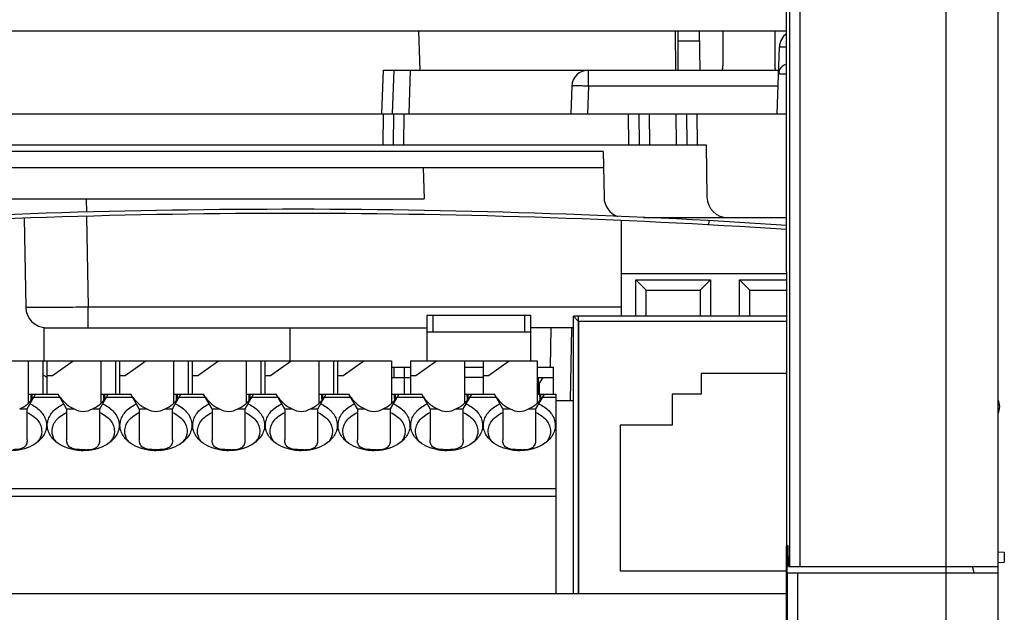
# Model space of a CAD drawing. Header units: millimetres. Extents: x 0 to 1105, y 0 to 772.
# Tile 19 of 50: x 175 to 222, y 383 to 412. Entities that reach past the tile are written whole.
import ezdxf

# ---------------------------------------------------------------- set-up
doc = ezdxf.new("R2010")
doc.units = ezdxf.units.MM
doc.header["$LTSCALE"] = 60.775
doc.layers.get('0').update_dxf_attribs({"linetype": 'CONTINUOUS'})
for name, color, linetype in [('03_ALL_AXES', 7, 'CONTINUOUS'), ('07_ALL_FEATURES', 7, 'CONTINUOUS'), ('7_ALL_FEATURES', 7, 'CONTINUOUS')]:
    doc.layers.add(name, color=color, linetype=linetype)

msp = doc.modelspace()

# ---------------------------------------------------------------- linework, layer by layer
at = {"linetype": 'Continuous'}
for p, q in [((201.963, 397.069), (201.963, 383.969)), ((211.984, 397.069), (201.963, 397.069)), ((207.863, 394.569), (207.863, 393.569)), ((211.985, 394.569), (207.863, 394.569)), ((206.463, 393.569), (206.463, 392.069)), ((207.863, 393.569), (206.463, 393.569)), ((203.963, 392.069), (203.963, 385.069)), ((206.463, 392.069), (203.963, 392.069)), ((203.963, 385.069), (211.966, 385.069))]:
    msp.add_line(p, q, dxfattribs=at)
at = {"layer": '03_ALL_AXES', "linetype": 'Continuous'}
for p, q in [((206.753, 409.169), (206.763, 411.069)), ((207.763, 411.069), (207.796, 409.169)), ((208.913, 411.069), (208.913, 409.369)), ((211.413, 411.069), (211.413, 409.369)), ((206.76, 410.578), (207.772, 410.578)), ((178.254, 402.969), (178.266, 402.326)), ((175.271, 402.04), (175.346, 397.752)), ((178.269, 402.126), (178.345, 397.752)), ((178.345, 396.769), (178.345, 397.752)), ((204.013, 397.752), (178.345, 397.752)), ((176.225, 395.169), (176.239, 396.772)), ((176.239, 396.769), (194.663, 396.769)), ((188.063, 396.769), (188.063, 395.169)), ((201.713, 396.769), (199.663, 396.769)), ((200.624, 396.769), (200.591, 394.872)), ((201.624, 396.769), (201.563, 393.269)), ((200.863, 393.269), (201.713, 393.269))]:
    msp.add_line(p, q, dxfattribs=at)
for centre, radius, start, end in [((208.113, 409.369), 0.8, 345.5179, 0), ((212.213, 409.369), 0.8, 180, 194.4821), ((176.346, 397.769), 1, 181, 270)]:
    msp.add_arc(centre, radius, start, end, dxfattribs=at)
msp.add_open_spline([(178.345, 397.752), (178.15, 397.751), (177.768, 397.749), (177.212, 397.746), (176.7, 397.745), (176.252, 397.744), (175.925, 397.744), (175.709, 397.746), (175.582, 397.746), (175.486, 397.749), (175.409, 397.745), (175.377, 397.755), (175.346, 397.747), (175.346, 397.752)], degree=3, knots=[0, 0, 0, 0, 0.195076, 0.382654, 0.555527, 0.707053, 0.831408, 0.881858, 0.923817, 0.956881, 0.980733, 0.995146, 1, 1, 1, 1], dxfattribs=at)
at = {"layer": '07_ALL_FEATURES', "linetype": 'Continuous'}
for p, q in [((222.163, 329.283), (222.163, 431.801)), ((212.124, 425.334), (212.124, 385.269)), ((212.622, 425.334), (212.622, 385.269)), ((219.663, 333.569), (219.663, 425.308)), ((211.99, 386.269), (211.969, 425.179)), ((206.651, 409.169), (206.634, 411.068)), ((211.966, 386.269), (211.965, 374.79)), ((212.007, 384.969), (212.001, 386.269)), ((212.05, 386.269), (212.001, 386.269)), ((212.074, 385.269), (212.05, 386.269)), ((222.163, 385.969), (222.463, 385.953)), ((222.463, 385.953), (222.463, 385.485)), ((222.163, 385.469), (222.463, 385.485)), ((212.074, 385.269), (222.163, 385.269)), ((221.011, 384.969), (220.931, 385.269)), ((212.019, 375.497), (212.019, 384.969)), ((212.019, 384.969), (222.163, 384.969)), ((212.519, 374.998), (212.519, 384.969)), ((123.06, 383.969), (211.966, 383.969))]:
    msp.add_line(p, q, dxfattribs=at)
msp.add_arc((221.491, 392.969), 0.75, 333.6105, 26.279, dxfattribs=at)
at = {"layer": '7_ALL_FEATURES', "linetype": 'Continuous'}
for p, q in [((162.471, 411.069), (211.976, 411.069)), ((194.249, 411.069), (194.315, 409.169)), ((211.523, 407.069), (211.636, 410.297)), ((192.49, 407.072), (192.563, 409.169)), ((192.563, 409.169), (211.597, 409.169)), ((193.063, 409.169), (192.99, 407.072)), ((193.862, 409.169), (193.789, 407.069)), ((202.436, 408.397), (202.436, 409.169)), ((201.636, 408.397), (201.59, 407.069)), ((202.436, 408.397), (202.389, 407.069)), ((211.57, 408.397), (202.436, 408.397)), ((164.002, 407.069), (211.978, 407.069)), ((192.55, 405.569), (192.563, 407.069)), ((193.05, 405.569), (193.063, 407.069)), ((193.55, 405.569), (193.563, 407.069)), ((204.376, 405.569), (204.363, 407.069)), ((204.863, 407.069), (204.876, 405.569)), ((205.363, 407.069), (205.376, 405.569)), ((206.676, 405.569), (206.663, 407.069)), ((207.163, 407.069), (207.176, 405.569)), ((207.663, 407.069), (207.676, 405.569)), ((164.724, 405.569), (208.102, 405.569)), ((208.102, 405.569), (208.146, 403.052)), ((203.149, 405.255), (166.751, 405.255)), ((203.149, 405.255), (203.188, 403.052)), ((203.163, 404.469), (166.737, 404.469)), ((194.479, 404.469), (194.532, 402.969)), ((165.233, 402.969), (194.532, 402.969)), ((205.095, 402.069), (211.981, 402.069)), ((204.013, 401.92), (204.013, 397.319)), ((208.238, 401.72), (208.252, 401.92)), ((204.013, 399.374), (211.983, 399.374)), ((204.713, 397.319), (204.713, 399.069)), ((204.713, 399.069), (205.213, 398.569)), ((204.713, 399.069), (208.313, 399.069)), ((208.313, 399.069), (207.813, 398.569)), ((208.313, 399.069), (208.313, 397.319)), ((209.713, 397.319), (209.713, 399.069)), ((210.213, 398.569), (209.713, 399.069)), ((209.713, 399.069), (211.983, 399.069)), ((205.213, 397.319), (205.213, 398.569)), ((205.213, 398.569), (207.813, 398.569)), ((207.813, 398.569), (207.813, 397.319)), ((210.213, 397.319), (210.213, 398.569)), ((210.213, 398.569), (211.983, 398.569)), ((194.663, 397.369), (194.663, 395.169)), ((194.663, 397.369), (199.663, 397.369)), ((194.963, 396.569), (194.963, 397.369)), ((199.363, 397.369), (199.363, 396.569)), ((199.663, 395.169), (199.663, 397.369)), ((201.713, 383.969), (201.713, 397.319)), ((201.963, 397.069), (201.713, 397.319)), ((211.984, 397.319), (201.713, 397.319)), ((201.963, 383.969), (201.963, 397.319)), ((211.984, 397.069), (201.963, 397.069)), ((194.663, 396.569), (199.663, 396.569)), ((165.863, 395.169), (192.963, 395.169)), ((175.463, 395.169), (175.463, 393.123)), ((176.163, 395.169), (176.163, 393.569)), ((176.363, 395.169), (176.363, 393.569)), ((176.625, 394.469), (177.624, 395.169)), ((178.963, 395.169), (178.963, 393.123)), ((179.663, 395.169), (179.663, 393.569)), ((179.863, 395.169), (179.863, 393.569)), ((180.125, 394.469), (181.124, 395.169)), ((182.463, 395.169), (182.463, 393.123)), ((183.163, 395.169), (183.163, 393.569)), ((183.363, 395.169), (183.363, 393.569)), ((183.625, 394.469), (184.624, 395.169)), ((185.963, 395.169), (185.963, 393.123)), ((186.663, 395.169), (186.663, 393.569)), ((186.863, 395.169), (186.863, 393.569)), ((187.125, 394.469), (188.124, 395.169)), ((189.463, 395.169), (189.463, 393.123)), ((190.163, 395.169), (190.163, 393.569)), ((190.363, 395.169), (190.363, 393.569)), ((190.625, 394.469), (191.624, 395.169)), ((192.963, 395.169), (192.963, 393.123)), ((193.863, 395.169), (193.863, 393.569)), ((193.863, 395.169), (199.963, 395.169)), ((194.125, 394.469), (195.124, 395.169)), ((196.463, 395.169), (196.463, 393.123)), ((197.363, 395.169), (197.363, 393.569)), ((197.625, 394.469), (198.624, 395.169)), ((199.963, 395.169), (199.963, 393.123)), ((176.172, 394.484), (176.165, 394.487)), ((176.363, 394.469), (176.625, 394.469)), ((179.863, 394.469), (180.125, 394.469)), ((183.363, 394.469), (183.625, 394.469)), ((186.863, 394.469), (187.125, 394.469)), ((190.363, 394.469), (190.625, 394.469)), ((192.963, 394.869), (193.863, 394.869)), ((193.063, 394.869), (193.063, 394.369)), ((193.563, 394.869), (193.563, 393.569)), ((193.863, 394.469), (194.125, 394.469)), ((196.463, 394.869), (197.363, 394.869)), ((197.363, 394.469), (197.625, 394.469)), ((199.963, 394.869), (200.763, 394.869)), ((200.763, 393.569), (200.763, 394.869)), ((176.324, 394.405), (176.317, 394.409)), ((192.963, 394.369), (193.863, 394.369)), ((197.363, 394.369), (196.463, 394.369)), ((199.963, 394.369), (200.763, 394.369)), ((200.013, 394.369), (200.013, 393.569)), ((200.013, 394.069), (200.063, 394.069)), ((200.063, 394.069), (200.263, 394.369)), ((200.063, 394.069), (200.063, 393.569)), ((175.413, 392.869), (175.817, 393.569)), ((175.463, 393.569), (176.909, 393.569)), ((177.313, 392.869), (176.909, 393.569)), ((178.913, 392.869), (179.317, 393.569)), ((178.963, 393.569), (180.409, 393.569)), ((180.813, 392.869), (180.409, 393.569)), ((182.413, 392.869), (182.817, 393.569)), ((182.463, 393.569), (183.909, 393.569)), ((184.313, 392.869), (183.909, 393.569)), ((185.913, 392.869), (186.317, 393.569)), ((185.963, 393.569), (187.409, 393.569)), ((187.813, 392.869), (187.409, 393.569)), ((189.413, 392.869), (189.817, 393.569)), ((189.463, 393.569), (190.909, 393.569)), ((191.313, 392.869), (190.909, 393.569)), ((192.913, 392.869), (193.317, 393.569)), ((192.963, 393.569), (194.409, 393.569)), ((194.813, 392.869), (194.409, 393.569)), ((196.413, 392.869), (196.817, 393.569)), ((196.463, 393.569), (197.909, 393.569)), ((198.313, 392.869), (197.909, 393.569)), ((199.913, 392.869), (200.317, 393.569)), ((199.963, 393.569), (200.863, 393.569)), ((200.863, 393.569), (200.863, 383.969)), ((175.653, 393.369), (175.653, 393.324)), ((175.653, 393.369), (175.688, 393.369)), ((175.733, 393.423), (176.993, 393.423)), ((179.153, 393.369), (179.153, 393.324)), ((179.153, 393.369), (179.188, 393.369)), ((179.233, 393.423), (180.493, 393.423)), ((182.653, 393.369), (182.653, 393.324)), ((182.653, 393.369), (182.688, 393.369)), ((182.733, 393.423), (183.993, 393.423)), ((186.153, 393.369), (186.153, 393.324)), ((186.153, 393.369), (186.188, 393.369)), ((186.233, 393.423), (187.493, 393.423)), ((189.653, 393.369), (189.653, 393.324)), ((189.653, 393.369), (189.688, 393.369)), ((189.733, 393.423), (190.993, 393.423)), ((193.153, 393.369), (193.153, 393.324)), ((193.153, 393.369), (193.188, 393.369)), ((193.233, 393.423), (194.493, 393.423)), ((196.653, 393.369), (196.653, 393.324)), ((196.653, 393.369), (196.688, 393.369)), ((196.733, 393.423), (197.993, 393.423)), ((200.153, 393.369), (200.153, 393.324)), ((200.153, 393.369), (200.188, 393.369)), ((200.233, 393.423), (200.863, 393.423)), ((175.053, 392.869), (175.413, 392.869)), ((175.413, 391.364), (175.413, 392.869)), ((177.313, 392.869), (177.313, 391.364)), ((177.313, 392.869), (177.673, 392.869)), ((178.553, 392.869), (178.913, 392.869)), ((178.913, 391.364), (178.913, 392.869)), ((180.813, 392.869), (180.813, 391.364)), ((180.813, 392.869), (181.173, 392.869)), ((182.053, 392.869), (182.413, 392.869)), ((182.413, 391.364), (182.413, 392.869)), ((184.313, 392.869), (184.313, 391.364)), ((184.313, 392.869), (184.673, 392.869)), ((185.553, 392.869), (185.913, 392.869)), ((185.913, 391.364), (185.913, 392.869)), ((187.813, 392.869), (187.813, 391.364)), ((187.813, 392.869), (188.173, 392.869)), ((189.053, 392.869), (189.413, 392.869)), ((189.413, 391.364), (189.413, 392.869)), ((191.313, 392.869), (191.313, 391.364)), ((191.313, 392.869), (191.673, 392.869)), ((192.553, 392.869), (192.913, 392.869)), ((192.913, 391.364), (192.913, 392.869)), ((194.813, 392.869), (194.813, 391.364)), ((194.813, 392.869), (195.173, 392.869)), ((196.053, 392.869), (196.413, 392.869)), ((196.413, 391.364), (196.413, 392.869)), ((198.313, 392.869), (198.313, 391.364)), ((198.313, 392.869), (198.673, 392.869)), ((199.553, 392.869), (199.913, 392.869)), ((199.913, 391.364), (199.913, 392.869)), ((200.863, 389.016), (158.953, 389.016)), ((158.953, 388.662), (200.863, 388.662))]:
    msp.add_line(p, q, dxfattribs=at)
for centre, radius, start, end in [((212.436, 410.269), 0.8, 125.0346, 178), ((202.436, 408.369), 0.8, 90, 178), ((212.09, 408.969), 0.5, 103.0823, 178), ((204.188, 403.069), 1, 181, 250.582), ((209.146, 403.069), 1, 181, 270), ((188.163, 34.969), 367.5, 86.28395, 93.85702), ((188.163, 34.969), 367.3, 86.28191, 93.85702), ((174.72, 391.497), 3.322, 61.2523, 64.0794), ((174.854, 391.745), 3.039, 60.211, 61.0846), ((175.159, 391.874), 0.974, 321.9809, 329.3251), ((175.039, 392.352), 1.398, 309.5025, 314.9483), ((177.687, 392.352), 1.398, 225.0516, 230.4976), ((177.567, 391.874), 0.974, 210.6749, 218.0192), ((178.659, 391.874), 0.974, 321.9809, 329.3251), ((178.539, 392.352), 1.398, 309.5025, 314.9483), ((181.187, 392.352), 1.398, 225.0516, 230.4976), ((181.067, 391.874), 0.974, 210.6749, 218.0192), ((182.159, 391.874), 0.974, 321.9809, 329.3251), ((182.039, 392.352), 1.398, 309.5025, 314.9483), ((184.687, 392.352), 1.398, 225.0516, 230.4976), ((184.567, 391.874), 0.974, 210.6749, 218.0192), ((185.659, 391.874), 0.974, 321.9809, 329.3251), ((185.539, 392.352), 1.398, 309.5025, 314.9483), ((188.187, 392.352), 1.398, 225.0516, 230.4976), ((188.067, 391.874), 0.974, 210.6749, 218.0192), ((189.159, 391.874), 0.974, 321.9809, 329.3251), ((189.039, 392.352), 1.398, 309.5025, 314.9483), ((191.687, 392.352), 1.398, 225.0516, 230.4976), ((191.567, 391.874), 0.974, 210.6749, 218.0192), ((192.659, 391.874), 0.974, 321.9809, 329.3251), ((192.539, 392.352), 1.398, 309.5025, 314.9483), ((195.187, 392.352), 1.398, 225.0516, 230.4976), ((195.067, 391.874), 0.974, 210.6749, 218.0192), ((196.159, 391.874), 0.974, 321.9809, 329.3251), ((196.039, 392.352), 1.398, 309.5025, 314.9483), ((198.687, 392.352), 1.398, 225.0516, 230.4976), ((198.567, 391.874), 0.974, 210.6749, 218.0192), ((199.659, 391.874), 0.974, 321.9809, 329.3251), ((199.539, 392.352), 1.398, 309.5025, 314.9483), ((178.112, 394.045), 3.154, 267.9664, 270.0231), ((178.114, 394.047), 3.156, 269.9775, 272.013), ((181.612, 394.045), 3.154, 267.9664, 270.0231), ((181.614, 394.048), 3.158, 269.978, 271.9983), ((185.112, 394.045), 3.154, 267.9664, 270.0231), ((185.114, 394.047), 3.156, 269.9775, 272.013), ((188.612, 394.045), 3.154, 267.9664, 270.0231), ((188.614, 394.047), 3.156, 269.9775, 272.013), ((192.112, 394.045), 3.154, 267.9664, 270.0231), ((192.114, 394.047), 3.156, 269.9775, 272.013), ((195.612, 394.045), 3.154, 267.9664, 270.0231), ((195.614, 394.048), 3.158, 269.978, 271.9983), ((199.112, 394.045), 3.154, 267.9664, 270.0231), ((199.114, 394.047), 3.156, 269.9775, 272.013)]:
    msp.add_arc(centre, radius, start, end, dxfattribs=at)
for centre, major_axis, ratio, start_param, end_param in [((175.594, 393.069), (0, 0.5), 0.034921, 5.129006, 6.283185), ((175.646, 393.369), (0, 0.2), 0.034921, -1.570796, 0), ((179.094, 393.069), (0, 0.5), 0.034921, 5.129006, 6.283185), ((179.146, 393.369), (0, 0.2), 0.034921, -1.570796, 0), ((182.594, 393.069), (0, 0.5), 0.034921, 5.129006, 6.283185), ((182.646, 393.369), (0, 0.2), 0.034921, -1.570796, 0), ((186.094, 393.069), (0, 0.5), 0.034921, 5.129006, 6.283185), ((186.146, 393.369), (0, 0.2), 0.034921, -1.570796, 0), ((189.594, 393.069), (0, 0.5), 0.034921, 5.129006, 6.283185), ((189.646, 393.369), (0, 0.2), 0.034921, -1.570796, 0), ((193.094, 393.069), (0, 0.5), 0.034921, 5.129006, 6.283185), ((193.146, 393.369), (0, 0.2), 0.034921, -1.570796, 0), ((196.594, 393.069), (0, 0.5), 0.034921, 5.129006, 6.283185), ((196.646, 393.369), (0, 0.2), 0.034921, -1.570796, 0), ((200.094, 393.069), (0, 0.5), 0.034921, 5.129006, 6.283185), ((200.146, 393.369), (0, 0.2), 0.034921, -1.570796, 0), ((174.613, 394.564), (0, 1.779), 0.816497, -2.83382, -2.267626), ((178.113, 394.564), (0, 1.779), 0.816497, -4.015559, -3.449365), ((178.113, 394.564), (0, 1.779), 0.816497, -2.83382, -2.267626), ((181.613, 394.564), (0, 1.779), 0.816497, -4.015559, -3.449365), ((181.613, 394.564), (0, 1.779), 0.816497, -2.83382, -2.267626), ((185.113, 394.564), (0, 1.779), 0.816497, -4.015559, -3.449365), ((185.113, 394.564), (0, 1.779), 0.816497, -2.83382, -2.267626), ((188.613, 394.564), (0, 1.779), 0.816497, -4.015559, -3.449365), ((188.613, 394.564), (0, 1.779), 0.816497, -2.83382, -2.267626), ((192.113, 394.564), (0, 1.779), 0.816497, -4.015559, -3.449365), ((192.113, 394.564), (0, 1.779), 0.816497, -2.83382, -2.267626), ((195.613, 394.564), (0, 1.779), 0.816497, -4.015559, -3.449365), ((195.613, 394.564), (0, 1.779), 0.816497, -2.83382, -2.267626), ((199.113, 394.564), (0, 1.779), 0.816497, -4.015559, -3.449365), ((199.113, 394.564), (0, 1.779), 0.816497, -2.83382, -2.267626), ((178.113, 393.537), (0, 0.8), 1, -3.723872, -3.141593), ((178.113, 393.537), (0.8, 0), 1, -1.570796, -0.988517), ((181.613, 393.537), (0, 0.8), 1, 2.559313, 3.723872), ((185.113, 393.537), (0, 0.8), 1, -3.723872, -3.141593), ((185.113, 393.537), (0.8, 0), 1, -1.570796, -0.988517), ((188.613, 393.537), (0, 0.8), 1, -3.723872, -3.141593), ((188.613, 393.537), (0.8, 0), 1, -1.570796, -0.988517), ((192.113, 393.537), (0.8, 0), 1, -2.153076, -1.570796), ((192.113, 393.537), (0, 0.8), 1, -3.141593, -2.559313), ((195.613, 393.537), (0.8, 0), 1, -2.153076, -1.570796), ((195.613, 393.537), (0, 0.8), 1, -3.141593, -2.559313), ((199.113, 393.537), (0.8, 0), 1, -2.153076, -1.570796), ((199.113, 393.537), (0, 0.8), 1, -3.141593, -2.559313), ((178.113, 388.769), (0, 2.121), 0.707107, -0.168509, 0.168492), ((181.613, 388.769), (0, 2.121), 0.707107, -0.168509, 0.168492), ((185.113, 388.769), (0, 2.121), 0.707107, 6.114676, 6.451677), ((188.613, 388.769), (0, 2.121), 0.707107, 6.114676, 6.451677), ((192.113, 388.769), (0, 2.121), 0.707107, -0.168509, 0.168492), ((195.613, 388.769), (0, 2.121), 0.707107, -0.168509, 0.168492), ((199.113, 388.769), (0, 2.121), 0.707107, -0.168509, 0.168492)]:
    msp.add_ellipse(centre, major_axis=major_axis, ratio=ratio, start_param=start_param, end_param=end_param, dxfattribs=at)
for points, knots in [([(211.636, 410.297), (211.636, 410.299), (211.649, 410.297), (211.662, 410.3), (211.694, 410.299), (211.733, 410.299), (211.783, 410.298), (211.865, 410.297), (211.93, 410.295), (211.976, 410.293)], [0, 0, 0, 0, 0.018269, 0.071205, 0.157936, 0.276418, 0.423546, 0.595985, 1, 1, 1, 1]), ([(211.976, 408.974), (211.923, 408.976), (211.847, 408.978), (211.753, 408.98), (211.697, 408.982), (211.653, 408.984), (211.623, 408.984), (211.606, 408.986), (211.597, 408.985), (211.594, 408.987), (211.59, 408.986), (211.59, 408.987)], [0, 0, 0, 0, 0.415004, 0.587537, 0.732664, 0.848135, 0.931986, 0.961582, 0.982833, 0.995658, 1, 1, 1, 1]), ([(202.436, 408.397), (202.334, 408.401), (202.186, 408.405), (201.997, 408.408), (201.878, 408.409), (201.78, 408.408), (201.713, 408.407), (201.673, 408.404), (201.653, 408.402), (201.643, 408.401), (201.636, 408.399), (201.636, 408.397)], [0, 0, 0, 0, 0.38196, 0.554451, 0.705643, 0.829841, 0.922205, 0.955346, 0.979338, 0.994097, 1, 1, 1, 1]), ([(175.546, 393.1), (175.73, 393.017), (175.983, 392.852), (176.217, 392.551), (176.322, 392.31), (176.356, 392.057), (176.302, 391.716), (176.151, 391.487), (176.026, 391.362)], [0, 0, 0, 0, 0.279761, 0.406297, 0.525265, 0.640009, 0.754966, 1, 1, 1, 1]), ([(176.7, 391.362), (176.575, 391.487), (176.424, 391.716), (176.37, 392.057), (176.404, 392.31), (176.509, 392.551), (176.743, 392.852), (176.996, 393.017), (177.18, 393.1)], [0, 0, 0, 0, 0.245034, 0.359991, 0.474735, 0.593703, 0.720239, 1, 1, 1, 1]), ([(179.046, 393.1), (179.23, 393.017), (179.483, 392.852), (179.717, 392.551), (179.822, 392.31), (179.856, 392.057), (179.802, 391.716), (179.651, 391.487), (179.526, 391.362)], [0, 0, 0, 0, 0.279761, 0.406297, 0.525265, 0.640009, 0.754966, 1, 1, 1, 1]), ([(180.2, 391.362), (180.075, 391.487), (179.924, 391.716), (179.87, 392.057), (179.904, 392.31), (180.009, 392.551), (180.243, 392.852), (180.496, 393.017), (180.68, 393.1)], [0, 0, 0, 0, 0.245034, 0.359991, 0.474735, 0.593703, 0.720239, 1, 1, 1, 1]), ([(182.546, 393.1), (182.73, 393.017), (182.983, 392.852), (183.217, 392.551), (183.322, 392.31), (183.356, 392.057), (183.302, 391.716), (183.151, 391.487), (183.026, 391.362)], [0, 0, 0, 0, 0.279761, 0.406297, 0.525265, 0.640009, 0.754966, 1, 1, 1, 1]), ([(183.7, 391.362), (183.575, 391.487), (183.424, 391.716), (183.37, 392.057), (183.404, 392.31), (183.509, 392.551), (183.743, 392.852), (183.996, 393.017), (184.18, 393.1)], [0, 0, 0, 0, 0.245034, 0.359991, 0.474735, 0.593703, 0.720239, 1, 1, 1, 1]), ([(186.046, 393.1), (186.23, 393.017), (186.483, 392.852), (186.717, 392.551), (186.822, 392.31), (186.856, 392.057), (186.802, 391.716), (186.651, 391.487), (186.526, 391.362)], [0, 0, 0, 0, 0.279761, 0.406297, 0.525265, 0.640009, 0.754966, 1, 1, 1, 1]), ([(187.2, 391.362), (187.075, 391.487), (186.924, 391.716), (186.87, 392.057), (186.904, 392.31), (187.009, 392.551), (187.243, 392.852), (187.496, 393.017), (187.68, 393.1)], [0, 0, 0, 0, 0.245034, 0.359991, 0.474735, 0.593703, 0.720239, 1, 1, 1, 1]), ([(189.546, 393.1), (189.73, 393.017), (189.983, 392.852), (190.217, 392.551), (190.322, 392.31), (190.356, 392.057), (190.302, 391.716), (190.151, 391.487), (190.026, 391.362)], [0, 0, 0, 0, 0.279761, 0.406297, 0.525265, 0.640009, 0.754966, 1, 1, 1, 1]), ([(190.7, 391.362), (190.575, 391.487), (190.424, 391.716), (190.37, 392.057), (190.404, 392.31), (190.509, 392.551), (190.743, 392.852), (190.996, 393.017), (191.18, 393.1)], [0, 0, 0, 0, 0.245034, 0.359991, 0.474735, 0.593703, 0.720239, 1, 1, 1, 1]), ([(193.046, 393.1), (193.23, 393.017), (193.483, 392.852), (193.717, 392.551), (193.822, 392.31), (193.856, 392.057), (193.802, 391.716), (193.651, 391.487), (193.526, 391.362)], [0, 0, 0, 0, 0.279761, 0.406297, 0.525265, 0.640009, 0.754966, 1, 1, 1, 1]), ([(194.2, 391.362), (194.075, 391.487), (193.924, 391.716), (193.87, 392.057), (193.904, 392.31), (194.009, 392.551), (194.243, 392.852), (194.496, 393.017), (194.68, 393.1)], [0, 0, 0, 0, 0.245034, 0.359991, 0.474735, 0.593703, 0.720239, 1, 1, 1, 1]), ([(196.546, 393.1), (196.73, 393.017), (196.983, 392.852), (197.217, 392.551), (197.322, 392.31), (197.356, 392.057), (197.302, 391.716), (197.151, 391.487), (197.026, 391.362)], [0, 0, 0, 0, 0.279761, 0.406297, 0.525265, 0.640009, 0.754966, 1, 1, 1, 1]), ([(197.7, 391.362), (197.575, 391.487), (197.424, 391.716), (197.37, 392.057), (197.404, 392.31), (197.509, 392.551), (197.743, 392.852), (197.996, 393.017), (198.18, 393.1)], [0, 0, 0, 0, 0.245034, 0.359991, 0.474735, 0.593703, 0.720239, 1, 1, 1, 1]), ([(200.046, 393.1), (200.23, 393.017), (200.483, 392.852), (200.717, 392.551), (200.822, 392.31), (200.856, 392.057), (200.802, 391.716), (200.651, 391.487), (200.526, 391.362)], [0, 0, 0, 0, 0.279761, 0.406297, 0.525265, 0.640009, 0.754966, 1, 1, 1, 1]), ([(175.413, 392.684), (175.516, 392.638), (175.705, 392.53), (175.932, 392.314), (176.079, 392.062), (176.113, 391.876), (176.113, 391.786)], [0, 0, 0, 0, 0.280898, 0.538936, 0.775929, 1, 1, 1, 1]), ([(176.613, 391.786), (176.613, 391.876), (176.647, 392.062), (176.794, 392.314), (177.021, 392.53), (177.21, 392.638), (177.313, 392.684)], [0, 0, 0, 0, 0.224071, 0.461064, 0.719102, 1, 1, 1, 1]), ([(178.913, 392.684), (179.016, 392.638), (179.205, 392.53), (179.432, 392.314), (179.579, 392.062), (179.613, 391.876), (179.613, 391.786)], [0, 0, 0, 0, 0.280898, 0.538936, 0.775929, 1, 1, 1, 1]), ([(180.113, 391.786), (180.113, 391.876), (180.147, 392.062), (180.294, 392.314), (180.521, 392.53), (180.71, 392.638), (180.813, 392.684)], [0, 0, 0, 0, 0.224071, 0.461064, 0.719102, 1, 1, 1, 1]), ([(182.413, 392.684), (182.516, 392.638), (182.705, 392.53), (182.932, 392.314), (183.079, 392.062), (183.113, 391.876), (183.113, 391.786)], [0, 0, 0, 0, 0.280898, 0.538936, 0.775929, 1, 1, 1, 1]), ([(183.613, 391.786), (183.613, 391.876), (183.647, 392.062), (183.794, 392.314), (184.021, 392.53), (184.21, 392.638), (184.313, 392.684)], [0, 0, 0, 0, 0.224071, 0.461064, 0.719102, 1, 1, 1, 1]), ([(185.913, 392.684), (186.016, 392.638), (186.205, 392.53), (186.432, 392.314), (186.579, 392.062), (186.613, 391.876), (186.613, 391.786)], [0, 0, 0, 0, 0.280898, 0.538936, 0.775929, 1, 1, 1, 1]), ([(187.113, 391.786), (187.113, 391.876), (187.147, 392.062), (187.294, 392.314), (187.521, 392.53), (187.71, 392.638), (187.813, 392.684)], [0, 0, 0, 0, 0.224071, 0.461064, 0.719102, 1, 1, 1, 1]), ([(189.413, 392.684), (189.516, 392.638), (189.705, 392.53), (189.932, 392.314), (190.079, 392.062), (190.113, 391.876), (190.113, 391.786)], [0, 0, 0, 0, 0.280898, 0.538936, 0.775929, 1, 1, 1, 1]), ([(190.613, 391.786), (190.613, 391.876), (190.647, 392.062), (190.794, 392.314), (191.021, 392.53), (191.21, 392.638), (191.313, 392.684)], [0, 0, 0, 0, 0.224071, 0.461064, 0.719102, 1, 1, 1, 1]), ([(192.913, 392.684), (193.016, 392.638), (193.205, 392.53), (193.432, 392.314), (193.579, 392.062), (193.613, 391.876), (193.613, 391.786)], [0, 0, 0, 0, 0.280898, 0.538936, 0.775929, 1, 1, 1, 1]), ([(194.113, 391.786), (194.113, 391.876), (194.147, 392.062), (194.294, 392.314), (194.521, 392.53), (194.71, 392.638), (194.813, 392.684)], [0, 0, 0, 0, 0.224071, 0.461064, 0.719102, 1, 1, 1, 1]), ([(196.413, 392.684), (196.516, 392.638), (196.705, 392.53), (196.932, 392.314), (197.079, 392.062), (197.113, 391.876), (197.113, 391.786)], [0, 0, 0, 0, 0.280898, 0.538936, 0.775929, 1, 1, 1, 1]), ([(197.613, 391.786), (197.613, 391.876), (197.647, 392.062), (197.794, 392.314), (198.021, 392.53), (198.21, 392.638), (198.313, 392.684)], [0, 0, 0, 0, 0.224071, 0.461064, 0.719102, 1, 1, 1, 1]), ([(199.913, 392.684), (200.016, 392.638), (200.205, 392.53), (200.432, 392.314), (200.579, 392.062), (200.613, 391.876), (200.613, 391.786)], [0, 0, 0, 0, 0.280898, 0.538936, 0.775929, 1, 1, 1, 1]), ([(176.113, 391.786), (176.113, 391.716), (176.092, 391.572), (176.034, 391.44), (175.997, 391.377)], [0, 0, 0, 0, 0.490939, 1, 1, 1, 1]), ([(176.729, 391.377), (176.692, 391.44), (176.634, 391.572), (176.613, 391.716), (176.613, 391.786)], [0, 0, 0, 0, 0.509061, 1, 1, 1, 1]), ([(179.613, 391.786), (179.613, 391.716), (179.592, 391.572), (179.534, 391.44), (179.497, 391.377)], [0, 0, 0, 0, 0.490939, 1, 1, 1, 1]), ([(180.229, 391.377), (180.192, 391.44), (180.134, 391.572), (180.113, 391.716), (180.113, 391.786)], [0, 0, 0, 0, 0.509061, 1, 1, 1, 1]), ([(183.113, 391.786), (183.113, 391.716), (183.092, 391.572), (183.034, 391.44), (182.997, 391.377)], [0, 0, 0, 0, 0.490939, 1, 1, 1, 1]), ([(183.729, 391.377), (183.692, 391.44), (183.634, 391.572), (183.613, 391.716), (183.613, 391.786)], [0, 0, 0, 0, 0.509061, 1, 1, 1, 1]), ([(186.613, 391.786), (186.613, 391.716), (186.592, 391.572), (186.534, 391.44), (186.497, 391.377)], [0, 0, 0, 0, 0.490939, 1, 1, 1, 1]), ([(187.229, 391.377), (187.192, 391.44), (187.134, 391.572), (187.113, 391.716), (187.113, 391.786)], [0, 0, 0, 0, 0.509061, 1, 1, 1, 1]), ([(190.113, 391.786), (190.113, 391.716), (190.092, 391.572), (190.034, 391.44), (189.997, 391.377)], [0, 0, 0, 0, 0.490939, 1, 1, 1, 1]), ([(190.729, 391.377), (190.692, 391.44), (190.634, 391.572), (190.613, 391.716), (190.613, 391.786)], [0, 0, 0, 0, 0.509061, 1, 1, 1, 1]), ([(193.613, 391.786), (193.613, 391.716), (193.592, 391.572), (193.534, 391.44), (193.497, 391.377)], [0, 0, 0, 0, 0.490939, 1, 1, 1, 1]), ([(194.229, 391.377), (194.192, 391.44), (194.134, 391.572), (194.113, 391.716), (194.113, 391.786)], [0, 0, 0, 0, 0.509061, 1, 1, 1, 1]), ([(197.113, 391.786), (197.113, 391.716), (197.092, 391.572), (197.034, 391.44), (196.997, 391.377)], [0, 0, 0, 0, 0.490939, 1, 1, 1, 1]), ([(197.729, 391.377), (197.692, 391.44), (197.634, 391.572), (197.613, 391.716), (197.613, 391.786)], [0, 0, 0, 0, 0.509061, 1, 1, 1, 1]), ([(200.613, 391.786), (200.613, 391.716), (200.592, 391.572), (200.534, 391.44), (200.497, 391.377)], [0, 0, 0, 0, 0.490939, 1, 1, 1, 1]), ([(175.928, 391.273), (175.844, 391.204), (175.452, 390.947), (174.97, 390.845), (174.613, 390.845)], [0, 0, 0, 0, 0.2331, 1, 1, 1, 1]), ([(175.413, 391.364), (175.413, 391.327), (175.408, 391.257), (175.382, 391.156), (175.329, 391.068), (175.249, 390.999), (175.143, 390.95), (174.967, 390.907), (174.824, 390.896), (174.724, 390.892)], [0, 0, 0, 0, 0.114057, 0.221085, 0.324299, 0.43133, 0.550743, 0.686741, 1, 1, 1, 1]), ([(178.113, 390.845), (177.989, 390.845), (177.526, 390.88), (177.062, 391.055), (176.798, 391.273)], [0, 0, 0, 0, 0.265937, 1, 1, 1, 1]), ([(178, 390.892), (177.9, 390.896), (177.758, 390.907), (177.582, 390.951), (177.477, 390.999), (177.396, 391.069), (177.344, 391.157), (177.318, 391.257), (177.313, 391.327), (177.313, 391.364)], [0, 0, 0, 0, 0.313225, 0.449151, 0.568516, 0.675549, 0.778806, 0.885889, 1, 1, 1, 1]), ([(179.428, 391.273), (179.344, 391.204), (178.952, 390.947), (178.47, 390.845), (178.113, 390.845)], [0, 0, 0, 0, 0.2331, 1, 1, 1, 1]), ([(178.225, 390.892), (178.325, 390.896), (178.468, 390.907), (178.643, 390.95), (178.749, 390.999), (178.83, 391.068), (178.882, 391.157), (178.908, 391.257), (178.913, 391.327), (178.913, 391.364)], [0, 0, 0, 0, 0.313259, 0.449225, 0.568618, 0.675647, 0.778875, 0.885923, 1, 1, 1, 1]), ([(181.613, 390.845), (181.489, 390.845), (181.026, 390.88), (180.562, 391.055), (180.298, 391.273)], [0, 0, 0, 0, 0.265937, 1, 1, 1, 1]), ([(181.5, 390.892), (181.4, 390.896), (181.258, 390.907), (181.082, 390.951), (180.977, 390.999), (180.896, 391.069), (180.844, 391.157), (180.818, 391.257), (180.813, 391.327), (180.813, 391.364)], [0, 0, 0, 0, 0.313225, 0.449151, 0.568516, 0.675549, 0.778806, 0.885889, 1, 1, 1, 1]), ([(182.928, 391.273), (182.844, 391.204), (182.452, 390.947), (181.97, 390.845), (181.613, 390.845)], [0, 0, 0, 0, 0.2331, 1, 1, 1, 1]), ([(182.413, 391.364), (182.413, 391.327), (182.408, 391.257), (182.382, 391.156), (182.329, 391.068), (182.249, 390.999), (182.143, 390.95), (181.967, 390.907), (181.824, 390.896), (181.724, 390.892)], [0, 0, 0, 0, 0.114057, 0.221085, 0.324299, 0.43133, 0.550743, 0.686741, 1, 1, 1, 1]), ([(185.113, 390.845), (184.989, 390.845), (184.526, 390.88), (184.062, 391.055), (183.798, 391.273)], [0, 0, 0, 0, 0.265937, 1, 1, 1, 1]), ([(185, 390.892), (184.9, 390.896), (184.758, 390.907), (184.582, 390.951), (184.477, 390.999), (184.396, 391.069), (184.344, 391.157), (184.318, 391.257), (184.313, 391.327), (184.313, 391.364)], [0, 0, 0, 0, 0.313225, 0.449151, 0.568516, 0.675549, 0.778806, 0.885889, 1, 1, 1, 1]), ([(186.428, 391.273), (186.344, 391.204), (185.952, 390.947), (185.47, 390.845), (185.113, 390.845)], [0, 0, 0, 0, 0.2331, 1, 1, 1, 1]), ([(185.225, 390.892), (185.325, 390.896), (185.468, 390.907), (185.643, 390.95), (185.749, 390.999), (185.83, 391.068), (185.882, 391.157), (185.908, 391.257), (185.913, 391.327), (185.913, 391.364)], [0, 0, 0, 0, 0.313259, 0.449225, 0.568618, 0.675647, 0.778875, 0.885923, 1, 1, 1, 1]), ([(188.613, 390.845), (188.489, 390.845), (188.026, 390.88), (187.562, 391.055), (187.298, 391.273)], [0, 0, 0, 0, 0.265937, 1, 1, 1, 1]), ([(188.5, 390.892), (188.4, 390.896), (188.258, 390.907), (188.082, 390.951), (187.977, 390.999), (187.896, 391.069), (187.844, 391.157), (187.818, 391.257), (187.813, 391.327), (187.813, 391.364)], [0, 0, 0, 0, 0.313225, 0.449151, 0.568516, 0.675549, 0.778806, 0.885889, 1, 1, 1, 1]), ([(189.928, 391.273), (189.844, 391.204), (189.452, 390.947), (188.97, 390.845), (188.613, 390.845)], [0, 0, 0, 0, 0.2331, 1, 1, 1, 1]), ([(188.725, 390.892), (188.825, 390.896), (188.968, 390.907), (189.143, 390.95), (189.249, 390.999), (189.33, 391.068), (189.382, 391.157), (189.408, 391.257), (189.413, 391.327), (189.413, 391.364)], [0, 0, 0, 0, 0.313259, 0.449225, 0.568618, 0.675647, 0.778875, 0.885923, 1, 1, 1, 1]), ([(192.113, 390.845), (191.989, 390.845), (191.526, 390.88), (191.062, 391.055), (190.798, 391.273)], [0, 0, 0, 0, 0.265937, 1, 1, 1, 1]), ([(192, 390.892), (191.9, 390.896), (191.758, 390.907), (191.582, 390.951), (191.477, 390.999), (191.396, 391.069), (191.344, 391.157), (191.318, 391.257), (191.313, 391.327), (191.313, 391.364)], [0, 0, 0, 0, 0.313225, 0.449151, 0.568516, 0.675549, 0.778806, 0.885889, 1, 1, 1, 1]), ([(193.428, 391.273), (193.344, 391.204), (192.952, 390.947), (192.47, 390.845), (192.113, 390.845)], [0, 0, 0, 0, 0.2331, 1, 1, 1, 1]), ([(192.225, 390.892), (192.325, 390.896), (192.468, 390.907), (192.643, 390.95), (192.749, 390.999), (192.83, 391.068), (192.882, 391.157), (192.908, 391.257), (192.913, 391.327), (192.913, 391.364)], [0, 0, 0, 0, 0.313259, 0.449225, 0.568618, 0.675647, 0.778875, 0.885923, 1, 1, 1, 1]), ([(195.613, 390.845), (195.489, 390.845), (195.026, 390.88), (194.562, 391.055), (194.298, 391.273)], [0, 0, 0, 0, 0.265937, 1, 1, 1, 1]), ([(195.5, 390.892), (195.4, 390.896), (195.258, 390.907), (195.082, 390.951), (194.977, 390.999), (194.896, 391.069), (194.844, 391.157), (194.818, 391.257), (194.813, 391.327), (194.813, 391.364)], [0, 0, 0, 0, 0.313225, 0.449151, 0.568516, 0.675549, 0.778806, 0.885889, 1, 1, 1, 1]), ([(196.928, 391.273), (196.844, 391.204), (196.452, 390.947), (195.97, 390.845), (195.613, 390.845)], [0, 0, 0, 0, 0.2331, 1, 1, 1, 1]), ([(196.413, 391.364), (196.413, 391.327), (196.408, 391.257), (196.382, 391.156), (196.329, 391.068), (196.249, 390.999), (196.143, 390.95), (195.967, 390.907), (195.824, 390.896), (195.724, 390.892)], [0, 0, 0, 0, 0.114057, 0.221085, 0.324299, 0.43133, 0.550743, 0.686741, 1, 1, 1, 1]), ([(199.113, 390.845), (198.989, 390.845), (198.526, 390.88), (198.062, 391.055), (197.798, 391.273)], [0, 0, 0, 0, 0.265937, 1, 1, 1, 1]), ([(199, 390.892), (198.9, 390.896), (198.758, 390.907), (198.582, 390.951), (198.477, 390.999), (198.396, 391.069), (198.344, 391.157), (198.318, 391.257), (198.313, 391.327), (198.313, 391.364)], [0, 0, 0, 0, 0.313225, 0.449151, 0.568516, 0.675549, 0.778806, 0.885889, 1, 1, 1, 1]), ([(200.428, 391.273), (200.344, 391.204), (199.952, 390.947), (199.47, 390.845), (199.113, 390.845)], [0, 0, 0, 0, 0.2331, 1, 1, 1, 1]), ([(199.225, 390.892), (199.325, 390.896), (199.468, 390.907), (199.643, 390.95), (199.749, 390.999), (199.83, 391.068), (199.882, 391.157), (199.908, 391.257), (199.913, 391.327), (199.913, 391.364)], [0, 0, 0, 0, 0.313259, 0.449225, 0.568618, 0.675647, 0.778875, 0.885923, 1, 1, 1, 1])]:
    msp.add_open_spline(points, degree=3, knots=knots, dxfattribs=at)

doc.saveas('drawing.dxf')
